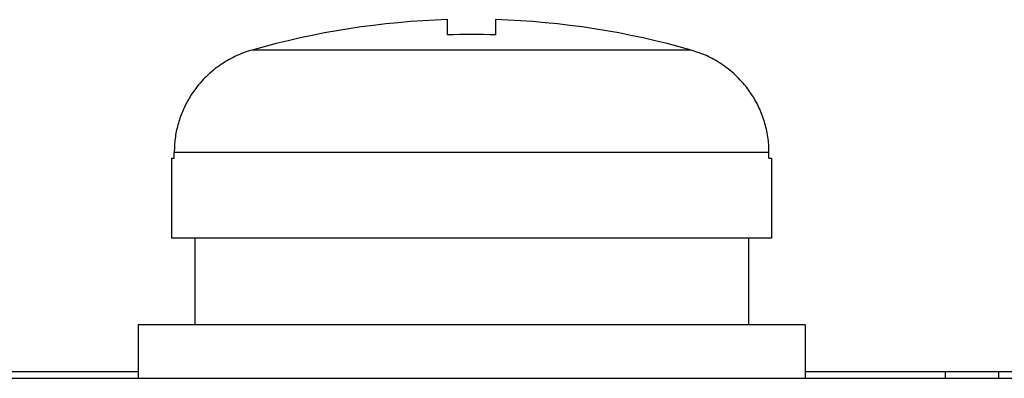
# Model space of a CAD drawing. Header units: inches. Extents: x -16 to 112, y -185 to -38.
# Tile 5 of 21: x 39 to 50, y -103 to -99. Entities that reach past the tile are written whole.
import ezdxf

# ---------------------------------------------------------------- set-up
doc = ezdxf.new("R2010")
doc.units = ezdxf.units.IN
doc.header["$MEASUREMENT"] = 0

# ---------------------------------------------------------------- blocks, each defined once
blk = doc.blocks.new('block 49')
at = {"color": 7, "lineweight": 25}
blk.add_lwpolyline([(1.224, -103.196), (94.823, -103.196)], dxfattribs=at)
blk = doc.blocks.new('block 60')
at = {"color": 7, "lineweight": 25}
blk.add_lwpolyline([(48.023, -102.556), (40.023, -102.556)], dxfattribs=at)
blk = doc.blocks.new('block 61')
at = {"color": 7, "lineweight": 25}
blk.add_lwpolyline([(48.023, -102.556), (48.023, -103.196)], dxfattribs=at)
blk = doc.blocks.new('block 62')
at = {"color": 7, "lineweight": 25}
blk.add_lwpolyline([(40.023, -102.556), (40.023, -103.196)], dxfattribs=at)
blk = doc.blocks.new('block 71')
at = {"color": 7, "lineweight": 25}
blk.add_lwpolyline([(40.456, -100.556), (40.456, -100.486)], dxfattribs=at)
blk = doc.blocks.new('block 72')
at = {"color": 7, "lineweight": 25}
blk.add_lwpolyline([(47.591, -100.486), (40.456, -100.486)], dxfattribs=at)
blk = doc.blocks.new('block 73')
at = {"color": 7, "lineweight": 25}
blk.add_lwpolyline([(47.591, -100.556), (47.591, -100.486)], dxfattribs=at)
blk = doc.blocks.new('block 74')
at = {"color": 7, "lineweight": 25}
blk.add_lwpolyline([(47.591, -100.556), (47.623, -100.556)], dxfattribs=at)
blk = doc.blocks.new('block 75')
at = {"color": 7, "lineweight": 25}
blk.add_lwpolyline([(47.623, -100.556), (47.623, -101.516)], dxfattribs=at)
blk = doc.blocks.new('block 76')
at = {"color": 7, "lineweight": 25}
blk.add_lwpolyline([(47.623, -101.516), (40.424, -101.516)], dxfattribs=at)
blk = doc.blocks.new('block 77')
at = {"color": 7, "lineweight": 25}
blk.add_lwpolyline([(40.424, -100.556), (40.424, -101.516)], dxfattribs=at)
blk = doc.blocks.new('block 78')
at = {"color": 7, "lineweight": 25}
blk.add_lwpolyline([(40.424, -100.556), (40.456, -100.556)], dxfattribs=at)
blk = doc.blocks.new('block 87')
at = {"color": 7, "lineweight": 25}
blk.add_open_spline([(41.39, -99.257), (41.359, -99.266), (41.329, -99.276), (41.298, -99.287), (41.268, -99.298), (41.237, -99.31), (41.207, -99.324), (41.177, -99.338), (41.147, -99.353), (41.117, -99.369), (41.087, -99.386), (41.058, -99.404), (41.03, -99.423), (41, -99.442), (40.972, -99.463), (40.944, -99.484), (40.916, -99.506), (40.889, -99.529), (40.863, -99.554), (40.836, -99.579), (40.81, -99.605), (40.786, -99.632), (40.761, -99.659), (40.737, -99.688), (40.714, -99.718), (40.682, -99.76), (40.653, -99.805), (40.626, -99.851), (40.599, -99.898), (40.575, -99.947), (40.554, -99.997), (40.533, -100.048), (40.515, -100.1), (40.5, -100.153), (40.485, -100.206), (40.474, -100.262), (40.467, -100.317), (40.46, -100.373), (40.458, -100.43), (40.456, -100.486)], degree=3, knots=[0, 0, 0, 0, 1, 1, 1, 2, 2, 2, 3, 3, 3, 4, 4, 4, 5, 5, 5, 6, 6, 6, 7, 7, 7, 8, 8, 8, 9, 9, 9, 10, 10, 10, 11, 11, 11, 12, 12, 12, 13, 13, 13, 13], dxfattribs=at)
blk = doc.blocks.new('block 88')
at = {"color": 7, "lineweight": 25}
blk.add_lwpolyline([(46.657, -99.257), (41.39, -99.257)], dxfattribs=at)
blk = doc.blocks.new('block 89')
at = {"color": 7, "lineweight": 25}
blk.add_open_spline([(47.591, -100.486), (47.591, -100.455), (47.59, -100.423), (47.588, -100.391), (47.586, -100.36), (47.582, -100.329), (47.577, -100.298), (47.573, -100.267), (47.567, -100.237), (47.56, -100.207), (47.553, -100.176), (47.545, -100.147), (47.536, -100.117), (47.528, -100.088), (47.518, -100.059), (47.507, -100.031), (47.496, -100.002), (47.484, -99.974), (47.471, -99.947), (47.458, -99.92), (47.445, -99.893), (47.43, -99.867), (47.415, -99.841), (47.4, -99.815), (47.383, -99.79), (47.367, -99.765), (47.35, -99.741), (47.332, -99.718), (47.288, -99.659), (47.238, -99.604), (47.184, -99.554), (47.132, -99.506), (47.077, -99.462), (47.017, -99.423), (46.961, -99.385), (46.902, -99.351), (46.84, -99.324), (46.78, -99.298), (46.719, -99.278), (46.657, -99.257)], degree=3, knots=[0, 0, 0, 0, 1, 1, 1, 2, 2, 2, 3, 3, 3, 4, 4, 4, 5, 5, 5, 6, 6, 6, 7, 7, 7, 8, 8, 8, 9, 9, 9, 10, 10, 10, 11, 11, 11, 12, 12, 12, 13, 13, 13, 13], dxfattribs=at)
blk = doc.blocks.new('block 156')
at = {"color": 7, "lineweight": 25}
blk.add_lwpolyline([(40.703, -101.516), (40.703, -102.556)], dxfattribs=at)
blk = doc.blocks.new('block 157')
at = {"color": 7, "lineweight": 25}
blk.add_lwpolyline([(47.344, -101.516), (47.344, -102.556)], dxfattribs=at)
blk = doc.blocks.new('block 238')
at = {"color": 7, "lineweight": 25}
blk.add_lwpolyline([(44.312, -98.892), (44.312, -99.075)], dxfattribs=at)
blk = doc.blocks.new('block 239')
at = {"color": 7, "lineweight": 25}
blk.add_open_spline([(46.657, -99.257), (45.893, -99.039), (45.105, -98.916), (44.312, -98.892)], degree=3, dxfattribs=at)
blk = doc.blocks.new('block 240')
at = {"color": 7, "lineweight": 25}
blk.add_open_spline([(43.735, -98.892), (42.942, -98.916), (42.154, -99.039), (41.39, -99.257)], degree=3, dxfattribs=at)
blk = doc.blocks.new('block 241')
at = {"color": 7, "lineweight": 25}
blk.add_lwpolyline([(43.735, -99.075), (43.735, -98.892)], dxfattribs=at)
blk = doc.blocks.new('block 242')
at = {"color": 7, "lineweight": 25}
blk.add_open_spline([(44.312, -99.075), (44.119, -99.069), (43.927, -99.069), (43.735, -99.075)], degree=3, dxfattribs=at)
blk = doc.blocks.new('block 365')
at = {"color": 7, "lineweight": 25}
blk.add_lwpolyline([(29.477, -103.116), (40.023, -103.116)], dxfattribs=at)
blk = doc.blocks.new('block 366')
at = {"color": 7, "lineweight": 25}
blk.add_lwpolyline([(48.023, -103.116), (80.646, -103.116)], dxfattribs=at)
blk = doc.blocks.new('block 607')
at = {"color": 7, "lineweight": 25}
blk.add_lwpolyline([(50.344, -103.116), (50.344, -103.196)], dxfattribs=at)
blk = doc.blocks.new('block 609')
at = {"color": 7, "lineweight": 25}
blk.add_lwpolyline([(49.703, -103.116), (49.703, -103.196)], dxfattribs=at)

msp = doc.modelspace()

# ---------------------------------------------------------------- block references
for name in ['block 240', 'block 241', 'block 238', 'block 239', 'block 242', 'block 87', 'block 88', 'block 89', 'block 71', 'block 72', 'block 73', 'block 77', 'block 78', 'block 74', 'block 75', 'block 76', 'block 156', 'block 157', 'block 60', 'block 62', 'block 61', 'block 49', 'block 365', 'block 366', 'block 609', 'block 607']:
    msp.add_blockref(name, (0, 0))

doc.saveas('drawing.dxf')
